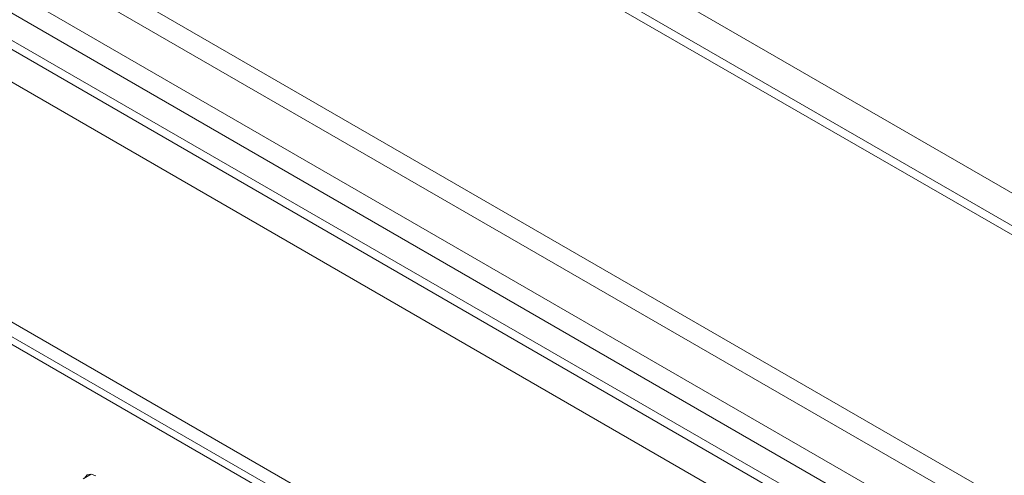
# Model space of a CAD drawing. Header units: millimetres. Extents: x 0 to 1118, y 0 to 864.
# Tile 25 of 256: x 236 to 254, y 209 to 217. Entities that reach past the tile are written whole.
import ezdxf

# ---------------------------------------------------------------- set-up
doc = ezdxf.new("R2010")
doc.units = ezdxf.units.MM

msp = doc.modelspace()

# ---------------------------------------------------------------- linework, layer by layer
at = {"color": 7, "linetype": 'Continuous', "lineweight": 15}
for p, q in [((315.753, 178.052), (185.04, 253.511)), ((180.517, 251.02), (312.516, 174.818)), ((312.266, 174.554), (180.267, 250.756)), ((179.944, 250.196), (311.943, 173.995)), ((311.839, 173.646), (179.84, 249.848)), ((179.84, 249.353), (311.839, 173.152)), ((179.944, 249.124), (311.943, 172.923)), ((179.684, 248.678), (312.491, 172.01)), ((197.666, 233.918), (249.462, 204.017)), ((197.832, 233.552), (249.46, 203.748)), ((249.46, 203.61), (201.786, 231.132)), ((237.324, 209.082), (237.174, 208.996))]:
    msp.add_line(p, q, dxfattribs=at)
at = {"color": 9, "linetype": 'Continuous', "lineweight": 15}
for p, q in [((185.826, 253.654), (315.08, 179.037)), ((315.939, 177.776), (184.79, 253.487))]:
    msp.add_line(p, q, dxfattribs=at)
at = {"color": 7, "linetype": 'Continuous', "lineweight": 15, "flags": 128}
msp.add_lwpolyline([(237.406, 209.053), (237.322, 209.082), (237.25, 209.068), (237.202, 209.013), (237.201, 209.011)], dxfattribs=at)

doc.saveas('drawing.dxf')
